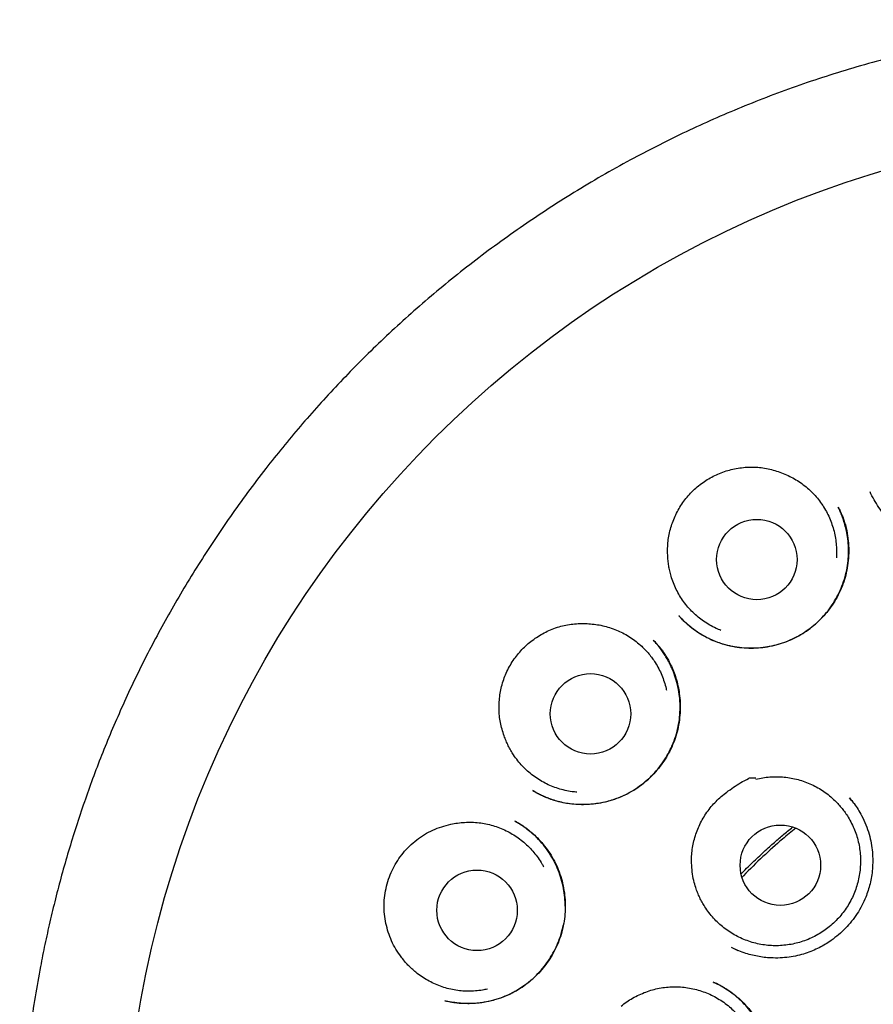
# Model space of a CAD drawing. Header units: millimetres. Extents: x 8 to 692, y 12 to 803.
# Tile 58 of 65: x 375 to 388, y 788 to 803. Entities that reach past the tile are written whole.
import ezdxf

# ---------------------------------------------------------------- set-up
doc = ezdxf.new("R2010")
doc.units = ezdxf.units.MM

msp = doc.modelspace()

# ---------------------------------------------------------------- linework, layer by layer
at = {"color": 7, "linetype": 'Continuous', "lineweight": 30}
for p, q in [((387.875, 795.622), (387.874, 795.625)), ((387.874, 795.622), (387.876, 795.618)), ((387.385, 795.394), (387.389, 795.384)), ((384.963, 793.735), (384.96, 793.739)), ((384.565, 793.366), (384.567, 793.364)), ((382.741, 791.069), (382.734, 791.074)), ((382.466, 790.603), (382.47, 790.601)), ((385.754, 788.685), (385.857, 788.637)), ((385.485, 788.15), (385.493, 788.146))]:
    msp.add_line(p, q, dxfattribs=at)
for centre, radius in [((392.682, 785.017), 16.174), ((386.147, 794.594), 0.613), ((383.612, 792.242), 0.613), ((386.505, 789.935), 0.613), ((381.883, 789.248), 0.613)]:
    msp.add_circle(centre, radius, dxfattribs=at)
for points, knots in [([(392.681, 802.822), (392.505, 802.821), (392.155, 802.818), (391.631, 802.793), (391.111, 802.754), (390.596, 802.701), (390.089, 802.633), (389.591, 802.553), (389.102, 802.459), (388.62, 802.354), (388.143, 802.236), (387.67, 802.105), (387.203, 801.961), (386.744, 801.807), (386.295, 801.641), (385.858, 801.466), (385.433, 801.283), (385.02, 801.093), (384.616, 800.894), (384.204, 800.678), (383.785, 800.444), (383.359, 800.19), (382.945, 799.927), (382.542, 799.655), (382.15, 799.376), (381.771, 799.089), (381.405, 798.796), (381.051, 798.498), (380.71, 798.196), (380.382, 797.889), (380.066, 797.579), (379.763, 797.265), (379.471, 796.948), (379.19, 796.628), (378.921, 796.306), (378.653, 795.969), (378.387, 795.619), (378.124, 795.254), (377.875, 794.888), (377.639, 794.524), (377.416, 794.16), (377.205, 793.797), (377.006, 793.437), (376.817, 793.073), (376.637, 792.707), (376.467, 792.339), (376.308, 791.974), (376.161, 791.613), (376.024, 791.255), (375.895, 790.893), (375.772, 790.524), (375.657, 790.152), (375.552, 789.786), (375.458, 789.427), (375.373, 789.075), (375.297, 788.732), (375.221, 788.351), (375.146, 787.93), (375.076, 787.462), (375.017, 786.989), (374.971, 786.508), (374.938, 786.02), (374.918, 785.525), (374.911, 785.026), (374.919, 784.523), (374.94, 784.019), (374.975, 783.516), (375.025, 783.013), (375.088, 782.507), (375.167, 781.997), (375.262, 781.482), (375.373, 780.964), (375.5, 780.444), (375.644, 779.925), (375.803, 779.409), (375.978, 778.898), (376.168, 778.392), (376.374, 777.889), (376.592, 777.398), (376.822, 776.918), (377.063, 776.451), (377.283, 776.053), (377.478, 775.72), (377.64, 775.453), (377.804, 775.193), (377.977, 774.928), (378.159, 774.661), (378.348, 774.393), (378.533, 774.14), (378.715, 773.901), (378.891, 773.677), (379.06, 773.468), (379.221, 773.274), (379.375, 773.094), (379.522, 772.927), (379.661, 772.772), (379.792, 772.628), (379.916, 772.497), (380.027, 772.381), (380.125, 772.279), (380.212, 772.191), (380.292, 772.111), (380.358, 772.046), (380.411, 771.994), (380.452, 771.954), (380.488, 771.919), (380.518, 771.888), (380.542, 771.861), (380.565, 771.836), (380.579, 771.822), (380.585, 771.816)], [0, 0, 0, 0, 0.012335, 0.024604, 0.036801, 0.04892, 0.060954, 0.072687, 0.084328, 0.095873, 0.107318, 0.118864, 0.130299, 0.141619, 0.152822, 0.163903, 0.174659, 0.185294, 0.195816, 0.20623, 0.217944, 0.229537, 0.241019, 0.252392, 0.263646, 0.274769, 0.285749, 0.296577, 0.307242, 0.317734, 0.328076, 0.338291, 0.348379, 0.358336, 0.368161, 0.377851, 0.388543, 0.399061, 0.409404, 0.41957, 0.429558, 0.439365, 0.44899, 0.458433, 0.468129, 0.477624, 0.486929, 0.496055, 0.504999, 0.51376, 0.523109, 0.532237, 0.541143, 0.549825, 0.558284, 0.566516, 0.574529, 0.585507, 0.59657, 0.607717, 0.618945, 0.630458, 0.642051, 0.653732, 0.665501, 0.677361, 0.689098, 0.700923, 0.712837, 0.724842, 0.737158, 0.74957, 0.762079, 0.774685, 0.787392, 0.799967, 0.812611, 0.825323, 0.838105, 0.850323, 0.862615, 0.874985, 0.882314, 0.88967, 0.896894, 0.903881, 0.911892, 0.919568, 0.92691, 0.933919, 0.940593, 0.946931, 0.952783, 0.958314, 0.963519, 0.968398, 0.972951, 0.977176, 0.981075, 0.984218, 0.987111, 0.989754, 0.992147, 0.993603, 0.994948, 0.996188, 0.997098, 0.998045, 0.999062, 1, 1, 1, 1]), ([(390.678, 796.5), (390.681, 796.483), (390.687, 796.449), (390.695, 796.391), (390.701, 796.327), (390.704, 796.256), (390.702, 796.182), (390.696, 796.091), (390.682, 795.983), (390.655, 795.858), (390.614, 795.729), (390.559, 795.6), (390.489, 795.472), (390.406, 795.351), (390.311, 795.239), (390.208, 795.137), (390.097, 795.047), (389.979, 794.969), (389.856, 794.903), (389.729, 794.85), (389.6, 794.81), (389.469, 794.782), (389.336, 794.765), (389.202, 794.76), (389.066, 794.768), (388.931, 794.788), (388.796, 794.82), (388.663, 794.866), (388.534, 794.925), (388.41, 794.997), (388.294, 795.08), (388.187, 795.174), (388.091, 795.277), (388.005, 795.388), (387.931, 795.505), (387.891, 795.587), (387.871, 795.628)], [0, 0, 0, 0, 0.012873, 0.02686, 0.042141, 0.058763, 0.076168, 0.094246, 0.122613, 0.152471, 0.183811, 0.21664, 0.250931, 0.285394, 0.319432, 0.353052, 0.386256, 0.419053, 0.451466, 0.483505, 0.514985, 0.545912, 0.576811, 0.608017, 0.639549, 0.671429, 0.703684, 0.736353, 0.769393, 0.802683, 0.836174, 0.869428, 0.902405, 0.935133, 0.967647, 1, 1, 1, 1]), ([(384.788, 794.663), (384.787, 794.698), (384.785, 794.768), (384.793, 794.873), (384.809, 794.978), (384.835, 795.081), (384.868, 795.181), (384.91, 795.278), (384.96, 795.372), (385.017, 795.462), (385.082, 795.548), (385.156, 795.629), (385.237, 795.703), (385.323, 795.77), (385.413, 795.827), (385.505, 795.877), (385.602, 795.919), (385.703, 795.953), (385.807, 795.979), (385.914, 795.996), (386.023, 796.005), (386.132, 796.003), (386.239, 795.993), (386.344, 795.973), (386.449, 795.945), (386.516, 795.918), (386.55, 795.905)], [0, 0, 0, 0, 0.040475, 0.081696, 0.122919, 0.164898, 0.205369, 0.246517, 0.287665, 0.329512, 0.371264, 0.413324, 0.456381, 0.499789, 0.539972, 0.58083, 0.621689, 0.663236, 0.704793, 0.746642, 0.789434, 0.832564, 0.873669, 0.915525, 0.957382, 1, 1, 1, 1]), ([(386.55, 795.905), (386.583, 795.891), (386.648, 795.864), (386.743, 795.812), (386.834, 795.752), (386.919, 795.684), (386.998, 795.61), (387.07, 795.53), (387.136, 795.443), (387.193, 795.351), (387.243, 795.255), (387.284, 795.156), (387.318, 795.052), (387.342, 794.946), (387.357, 794.838), (387.362, 794.731), (387.362, 794.658), (387.358, 794.622), (387.358, 794.621)], [0, 0, 0, 0, 0.06552, 0.131494, 0.198903, 0.266808, 0.332566, 0.398782, 0.465712, 0.533617, 0.599136, 0.665111, 0.73252, 0.800425, 0.866182, 0.932399, 0.999329, 1, 1, 1, 1]), ([(387.389, 795.389), (387.391, 795.384), (387.398, 795.371), (387.412, 795.344), (387.429, 795.306), (387.451, 795.255), (387.474, 795.193), (387.497, 795.118), (387.522, 795.013), (387.542, 794.882), (387.55, 794.729), (387.542, 794.578), (387.52, 794.43), (387.484, 794.288), (387.435, 794.151), (387.372, 794.022), (387.298, 793.9), (387.214, 793.787), (387.119, 793.682), (387.014, 793.586), (386.901, 793.5), (386.78, 793.425), (386.652, 793.362), (386.519, 793.311), (386.381, 793.274), (386.241, 793.25), (386.097, 793.24), (385.952, 793.243), (385.806, 793.261), (385.66, 793.293), (385.517, 793.341), (385.377, 793.404), (385.26, 793.473), (385.168, 793.539), (385.102, 793.593), (385.053, 793.638), (385.017, 793.674), (384.992, 793.7), (384.973, 793.722), (384.963, 793.733), (384.959, 793.738)], [0, 0, 0, 0, 0.005067, 0.01181, 0.022236, 0.03528, 0.050982, 0.069373, 0.090398, 0.126541, 0.162275, 0.197568, 0.232391, 0.266729, 0.300591, 0.333995, 0.366996, 0.39993, 0.4329, 0.465909, 0.498965, 0.532085, 0.565304, 0.598523, 0.63161, 0.664712, 0.69818, 0.732064, 0.766389, 0.801186, 0.836506, 0.87228, 0.908391, 0.931591, 0.951612, 0.968406, 0.978908, 0.987641, 0.994646, 1, 1, 1, 1]), ([(384.964, 793.732), (384.984, 793.71), (385.03, 793.661), (385.112, 793.589), (385.21, 793.513), (385.311, 793.449), (385.409, 793.396), (385.5, 793.354), (385.609, 793.313), (385.736, 793.278), (385.881, 793.253), (386.025, 793.243), (386.168, 793.247), (386.307, 793.264), (386.442, 793.293), (386.572, 793.334), (386.697, 793.385), (386.818, 793.448), (386.932, 793.523), (387.04, 793.61), (387.141, 793.707), (387.233, 793.814), (387.315, 793.931), (387.387, 794.057), (387.446, 794.189), (387.493, 794.327), (387.524, 794.467), (387.542, 794.606), (387.546, 794.742), (387.538, 794.875), (387.52, 794.995), (387.496, 795.102), (387.469, 795.192), (387.44, 795.272), (387.413, 795.338), (387.394, 795.377), (387.386, 795.395)], [0, 0, 0, 0, 0.02107, 0.047448, 0.076639, 0.10865, 0.131569, 0.155357, 0.178955, 0.213896, 0.248326, 0.282255, 0.31569, 0.348617, 0.381012, 0.412851, 0.444364, 0.476141, 0.508222, 0.540624, 0.573373, 0.606486, 0.639972, 0.673837, 0.708094, 0.742398, 0.776095, 0.808976, 0.841027, 0.872293, 0.902803, 0.926683, 0.949505, 0.969359, 0.986161, 1, 1, 1, 1]), ([(385.6, 793.514), (385.575, 793.524), (385.516, 793.547), (385.428, 793.594), (385.336, 793.652), (385.25, 793.717), (385.17, 793.789), (385.096, 793.868), (385.028, 793.954), (384.969, 794.044), (384.917, 794.139), (384.873, 794.238), (384.841, 794.333), (384.818, 794.421), (384.803, 794.5), (384.792, 794.581), (384.789, 794.636), (384.788, 794.663)], [0, 0, 0, 0, 0.053635, 0.126409, 0.200376, 0.272003, 0.344131, 0.417036, 0.491003, 0.56263, 0.634759, 0.707663, 0.78163, 0.835785, 0.890156, 0.944966, 1, 1, 1, 1]), ([(382.295, 791.908), (382.284, 791.941), (382.261, 792.007), (382.238, 792.109), (382.223, 792.215), (382.217, 792.321), (382.22, 792.426), (382.231, 792.531), (382.25, 792.636), (382.279, 792.739), (382.316, 792.84), (382.362, 792.939), (382.418, 793.034), (382.481, 793.123), (382.549, 793.204), (382.623, 793.279), (382.703, 793.347), (382.79, 793.41), (382.881, 793.465), (382.978, 793.514), (383.08, 793.554), (383.184, 793.585), (383.29, 793.606), (383.397, 793.618), (383.505, 793.622), (383.577, 793.617), (383.613, 793.614)], [0, 0, 0, 0, 0.040475, 0.081696, 0.122919, 0.164898, 0.205369, 0.246517, 0.287665, 0.329512, 0.371264, 0.413324, 0.456381, 0.499789, 0.539972, 0.58083, 0.621689, 0.663236, 0.704793, 0.746642, 0.789434, 0.832564, 0.873669, 0.915525, 0.957382, 1, 1, 1, 1]), ([(383.613, 793.614), (383.648, 793.61), (383.719, 793.603), (383.825, 793.581), (383.93, 793.551), (384.031, 793.511), (384.128, 793.464), (384.221, 793.408), (384.309, 793.345), (384.385, 793.28), (384.449, 793.216), (384.502, 793.156), (384.552, 793.092), (384.603, 793.017), (384.653, 792.93), (384.699, 792.832), (384.735, 792.731), (384.759, 792.654), (384.767, 792.61), (384.768, 792.602)], [0, 0, 0, 0, 0.064571, 0.129591, 0.196025, 0.262947, 0.327753, 0.393012, 0.458972, 0.525895, 0.574518, 0.623142, 0.672543, 0.721945, 0.788867, 0.853673, 0.918931, 0.984892, 1, 1, 1, 1]), ([(382.734, 791.073), (382.744, 791.067), (382.767, 791.054), (382.811, 791.031), (382.866, 791.003), (382.935, 790.973), (383.011, 790.943), (383.097, 790.916), (383.194, 790.892), (383.302, 790.873), (383.417, 790.863), (383.536, 790.862), (383.667, 790.871), (383.804, 790.893), (383.946, 790.931), (384.083, 790.981), (384.212, 791.044), (384.332, 791.118), (384.443, 791.202), (384.545, 791.296), (384.638, 791.399), (384.722, 791.511), (384.797, 791.633), (384.861, 791.764), (384.912, 791.902), (384.95, 792.048), (384.97, 792.181), (384.977, 792.3), (384.977, 792.403), (384.968, 792.521), (384.947, 792.65), (384.911, 792.786), (384.865, 792.911), (384.817, 793.014), (384.771, 793.097), (384.73, 793.162), (384.682, 793.23), (384.631, 793.297), (384.592, 793.34), (384.575, 793.358)], [0, 0, 0, 0, 0.009293, 0.019098, 0.03521, 0.052977, 0.072279, 0.093119, 0.11705, 0.142749, 0.170222, 0.198849, 0.227258, 0.262374, 0.297027, 0.331191, 0.364855, 0.398029, 0.43073, 0.463009, 0.495521, 0.52857, 0.562161, 0.596305, 0.631024, 0.666362, 0.702177, 0.726259, 0.750521, 0.774697, 0.809551, 0.842696, 0.874158, 0.903959, 0.922916, 0.94115, 0.958544, 0.982174, 1, 1, 1, 1]), ([(384.566, 793.368), (384.574, 793.36), (384.59, 793.343), (384.62, 793.312), (384.654, 793.274), (384.69, 793.227), (384.727, 793.176), (384.763, 793.119), (384.804, 793.05), (384.846, 792.967), (384.888, 792.867), (384.924, 792.757), (384.952, 792.641), (384.972, 792.511), (384.981, 792.371), (384.976, 792.223), (384.957, 792.077), (384.925, 791.936), (384.879, 791.8), (384.821, 791.672), (384.751, 791.551), (384.67, 791.436), (384.578, 791.328), (384.475, 791.227), (384.36, 791.136), (384.235, 791.054), (384.101, 790.985), (383.973, 790.936), (383.858, 790.902), (383.756, 790.881), (383.638, 790.864), (383.505, 790.856), (383.362, 790.862), (383.227, 790.88), (383.114, 790.906), (383.022, 790.934), (382.948, 790.961), (382.885, 790.988), (382.834, 791.013), (382.796, 791.034), (382.764, 791.054), (382.745, 791.065), (382.737, 791.07)], [0, 0, 0, 0, 0.00958, 0.019505, 0.032237, 0.046091, 0.060876, 0.076591, 0.093238, 0.116887, 0.142211, 0.169214, 0.19764, 0.226035, 0.26116, 0.295851, 0.330081, 0.363835, 0.397116, 0.429943, 0.462342, 0.49485, 0.527898, 0.561491, 0.595638, 0.630358, 0.665692, 0.701544, 0.725647, 0.749926, 0.774233, 0.80938, 0.842836, 0.874627, 0.904775, 0.923977, 0.942466, 0.960096, 0.971949, 0.982469, 0.991771, 1, 1, 1, 1]), ([(383.405, 791.049), (383.38, 791.051), (383.319, 791.056), (383.223, 791.075), (383.118, 791.103), (383.016, 791.14), (382.918, 791.185), (382.824, 791.239), (382.734, 791.301), (382.651, 791.37), (382.574, 791.445), (382.502, 791.527), (382.444, 791.608), (382.396, 791.685), (382.358, 791.757), (382.324, 791.831), (382.305, 791.882), (382.295, 791.908)], [0, 0, 0, 0, 0.050447, 0.123466, 0.197682, 0.269551, 0.341922, 0.415072, 0.489288, 0.561157, 0.633528, 0.706678, 0.780894, 0.835232, 0.889786, 0.944781, 1, 1, 1, 1]), ([(386.133, 791.246), (386.167, 791.254), (386.237, 791.269), (386.345, 791.282), (386.454, 791.285), (386.563, 791.28), (386.67, 791.265), (386.776, 791.241), (386.88, 791.208), (386.98, 791.167), (387.077, 791.117), (387.168, 791.06), (387.256, 790.995), (387.33, 790.928), (387.393, 790.863), (387.445, 790.802), (387.494, 790.737), (387.544, 790.661), (387.592, 790.573), (387.637, 790.474), (387.672, 790.372), (387.7, 790.267), (387.718, 790.159), (387.727, 790.051), (387.726, 789.943), (387.717, 789.834), (387.699, 789.727), (387.671, 789.621), (387.636, 789.519), (387.591, 789.42), (387.538, 789.324), (387.477, 789.234), (387.41, 789.15), (387.334, 789.071), (387.253, 788.998), (387.166, 788.933), (387.074, 788.876), (386.977, 788.826), (386.876, 788.784), (386.773, 788.751), (386.667, 788.728), (386.559, 788.713), (386.451, 788.707), (386.342, 788.71), (386.235, 788.723), (386.128, 788.744), (386.023, 788.775), (385.922, 788.814), (385.825, 788.861), (385.731, 788.917), (385.643, 788.981), (385.561, 789.051), (385.485, 789.128), (385.415, 789.212), (385.357, 789.293), (385.311, 789.371), (385.275, 789.443), (385.242, 789.517), (385.211, 789.603), (385.182, 789.708), (385.159, 789.833), (385.154, 789.924), (385.152, 789.969)], [0, 0, 0, 0, 0.0167932, 0.0337031, 0.0509806, 0.0683853, 0.0852546, 0.1022421, 0.1193659, 0.1367706, 0.1536247, 0.1705967, 0.1877512, 0.2051559, 0.2177769, 0.2304472, 0.2432693, 0.2561431, 0.2735477, 0.2904018, 0.3073738, 0.3245284, 0.341933, 0.3587871, 0.3757591, 0.3929136, 0.4103183, 0.4271876, 0.4441751, 0.4612989, 0.4787036, 0.4955729, 0.5125604, 0.5296842, 0.5470889, 0.5639582, 0.5809457, 0.5980695, 0.6154742, 0.6323435, 0.649331, 0.6664548, 0.6838595, 0.7007288, 0.7177163, 0.7348401, 0.7522448, 0.7690989, 0.7860709, 0.8032254, 0.8206301, 0.8374842, 0.8544562, 0.8716107, 0.8890154, 0.9016364, 0.9143067, 0.9271288, 0.9400025, 0.9574072, 0.9785858, 1, 1, 1, 1]), ([(385.152, 789.969), (385.152, 790.004), (385.151, 790.073), (385.162, 790.178), (385.181, 790.282), (385.209, 790.386), (385.244, 790.485), (385.288, 790.582), (385.34, 790.676), (385.401, 790.766), (385.468, 790.85), (385.543, 790.928), (385.624, 791), (385.716, 791.073), (385.818, 791.142), (385.92, 791.209), (385.995, 791.239), (386.029, 791.265), (386.036, 791.265), (386.041, 791.266), (386.057, 791.266), (386.088, 791.267), (386.115, 791.268), (386.13, 791.268)], [0, 0, 0, 0, 0.059262, 0.118526, 0.179483, 0.240442, 0.300342, 0.360242, 0.421811, 0.483378, 0.544286, 0.605201, 0.667616, 0.730047, 0.804206, 0.878631, 0.935117, 0.94603, 0.9464, 0.947767, 0.953232, 0.975094, 1, 1, 1, 1]), ([(387.557, 790.964), (387.581, 790.935), (387.628, 790.877), (387.689, 790.786), (387.751, 790.679), (387.81, 790.554), (387.858, 790.412), (387.891, 790.272), (387.909, 790.136), (387.914, 790.005), (387.909, 789.881), (387.895, 789.764), (387.873, 789.654), (387.843, 789.55), (387.803, 789.438), (387.749, 789.319), (387.677, 789.196), (387.593, 789.08), (387.498, 788.973), (387.394, 788.875), (387.291, 788.795), (387.191, 788.729), (387.096, 788.677), (386.994, 788.629), (386.884, 788.589), (386.764, 788.556), (386.635, 788.532), (386.499, 788.52), (386.372, 788.521), (386.257, 788.53), (386.156, 788.546), (386.054, 788.569), (385.95, 788.6), (385.85, 788.637), (385.787, 788.668), (385.758, 788.683)], [0, 0, 0, 0, 0.027668, 0.054681, 0.081046, 0.119389, 0.156321, 0.191619, 0.225267, 0.257305, 0.287754, 0.316623, 0.343919, 0.370118, 0.396271, 0.431144, 0.466045, 0.500987, 0.535973, 0.570985, 0.605999, 0.632248, 0.65851, 0.685844, 0.714739, 0.7452, 0.777239, 0.810877, 0.846126, 0.870532, 0.895661, 0.921522, 0.948122, 0.975482, 1, 1, 1, 1]), ([(387.626, 790.876), (387.625, 790.878), (387.604, 790.909), (387.58, 790.937), (387.557, 790.964)], [0, 0, 0, 0, 0.059187, 1, 1, 1, 1]), ([(380.726, 788.54), (380.699, 788.578), (380.644, 788.655), (380.579, 788.781), (380.528, 788.912), (380.492, 789.049), (380.47, 789.188), (380.464, 789.331), (380.474, 789.475), (380.501, 789.619), (380.544, 789.757), (380.601, 789.887), (380.672, 790.009), (380.755, 790.123), (380.853, 790.229), (380.962, 790.324), (381.081, 790.406), (381.209, 790.473), (381.343, 790.526), (381.436, 790.548), (381.482, 790.559)], [0, 0, 0, 0, 0.054899, 0.109981, 0.164895, 0.219715, 0.274697, 0.329516, 0.386208, 0.443093, 0.49978, 0.554208, 0.608801, 0.663234, 0.719623, 0.776191, 0.832562, 0.888308, 0.94424, 1, 1, 1, 1]), ([(382.462, 790.607), (382.47, 790.602), (382.487, 790.593), (382.523, 790.573), (382.573, 790.543), (382.638, 790.497), (382.709, 790.441), (382.788, 790.368), (382.871, 790.28), (382.955, 790.174), (383.03, 790.059), (383.095, 789.934), (383.148, 789.8), (383.189, 789.66), (383.215, 789.516), (383.228, 789.371), (383.226, 789.227), (383.212, 789.085), (383.184, 788.947), (383.144, 788.813), (383.092, 788.685), (383.029, 788.564), (382.955, 788.45), (382.87, 788.342), (382.775, 788.241), (382.669, 788.147), (382.553, 788.063), (382.428, 787.989), (382.293, 787.927), (382.167, 787.884), (382.054, 787.856), (381.956, 787.839), (381.846, 787.827), (381.727, 787.824), (381.604, 787.832), (381.492, 787.848), (381.423, 787.863), (381.39, 787.871)], [0, 0, 0, 0, 0.006937, 0.015259, 0.030531, 0.049321, 0.071265, 0.093938, 0.124743, 0.156214, 0.18836, 0.2212, 0.25476, 0.289013, 0.323243, 0.357163, 0.390748, 0.423972, 0.456816, 0.489277, 0.521372, 0.553119, 0.584604, 0.61645, 0.648812, 0.681698, 0.715118, 0.749099, 0.783671, 0.818632, 0.842144, 0.865665, 0.888204, 0.919882, 0.949046, 0.975737, 1, 1, 1, 1]), ([(381.482, 790.559), (381.517, 790.566), (381.587, 790.58), (381.694, 790.59), (381.803, 790.592), (381.912, 790.584), (382.019, 790.567), (382.123, 790.542), (382.227, 790.507), (382.326, 790.464), (382.421, 790.412), (382.511, 790.353), (382.597, 790.286), (382.677, 790.212), (382.75, 790.132), (382.815, 790.046), (382.863, 789.973), (382.887, 789.927), (382.894, 789.913)], [0, 0, 0, 0, 0.063746, 0.127934, 0.193518, 0.259584, 0.323561, 0.387985, 0.453102, 0.519168, 0.582914, 0.647102, 0.712686, 0.778752, 0.842729, 0.907153, 0.97227, 1, 1, 1, 1]), ([(383.225, 789.311), (383.224, 789.354), (383.222, 789.446), (383.202, 789.583), (383.169, 789.723), (383.122, 789.861), (383.061, 789.995), (382.985, 790.124), (382.896, 790.246), (382.802, 790.349), (382.712, 790.432), (382.634, 790.494), (382.566, 790.542), (382.51, 790.579), (382.475, 790.599), (382.461, 790.607)], [0, 0, 0, 0, 0.0829677, 0.1728696, 0.2638214, 0.3558917, 0.4491712, 0.5437962, 0.6395123, 0.7360792, 0.8091522, 0.8720083, 0.9247101, 0.9673339, 1, 1, 1, 1]), ([(385.908, 789.804), (385.928, 789.825), (386.006, 789.905), (386.143, 790.037), (386.31, 790.192), (386.467, 790.329), (386.592, 790.436), (386.667, 790.497), (386.694, 790.518)], [0, 0, 0, 0, 0.08124, 0.31604, 0.536528, 0.726053, 0.903523, 1, 1, 1, 1]), ([(386.739, 790.5), (386.671, 790.445), (386.5, 790.306), (386.235, 790.064), (386.031, 789.869), (385.929, 789.76), (385.921, 789.752)], [0, 0, 0, 0, 0.2355164, 0.5969758, 0.9700308, 1, 1, 1, 1]), ([(381.391, 787.87), (381.396, 787.869), (381.409, 787.866), (381.437, 787.86), (381.477, 787.853), (381.531, 787.844), (381.597, 787.836), (381.676, 787.831), (381.784, 787.829), (381.915, 787.838), (382.065, 787.863), (382.209, 787.902), (382.347, 787.955), (382.478, 788.02), (382.599, 788.097), (382.711, 788.185), (382.813, 788.282), (382.905, 788.388), (382.987, 788.502), (383.058, 788.624), (383.118, 788.751), (383.165, 788.882), (383.186, 788.972), (383.196, 789.016)], [0, 0, 0, 0, 0.007265, 0.01795, 0.035485, 0.058251, 0.086295, 0.119653, 0.157726, 0.221908, 0.28537, 0.348056, 0.40992, 0.470942, 0.531145, 0.590562, 0.649346, 0.708067, 0.766823, 0.825621, 0.884478, 0.943428, 1, 1, 1, 1]), ([(382.041, 788.047), (382.016, 788.042), (381.956, 788.028), (381.857, 788.017), (381.749, 788.013), (381.641, 788.019), (381.534, 788.033), (381.428, 788.057), (381.324, 788.089), (381.224, 788.131), (381.128, 788.18), (381.036, 788.237), (380.956, 788.297), (380.887, 788.357), (380.83, 788.414), (380.775, 788.475), (380.742, 788.518), (380.726, 788.54)], [0, 0, 0, 0, 0.052029, 0.124926, 0.199019, 0.270768, 0.343018, 0.416046, 0.490139, 0.561888, 0.634139, 0.707167, 0.781259, 0.835506, 0.889969, 0.944873, 1, 1, 1, 1]), ([(384.833, 785.317), (384.839, 785.317), (384.851, 785.317), (384.878, 785.317), (384.916, 785.318), (384.966, 785.32), (385.027, 785.325), (385.1, 785.333), (385.199, 785.35), (385.32, 785.38), (385.455, 785.428), (385.584, 785.489), (385.704, 785.562), (385.816, 785.644), (385.919, 785.736), (386.012, 785.835), (386.095, 785.942), (386.168, 786.055), (386.231, 786.175), (386.282, 786.301), (386.322, 786.433), (386.349, 786.567), (386.364, 786.705), (386.366, 786.843), (386.355, 786.983), (386.332, 787.121), (386.295, 787.256), (386.246, 787.385), (386.187, 787.507), (386.118, 787.62), (386.041, 787.724), (385.957, 787.82), (385.867, 787.906), (385.773, 787.982), (385.677, 788.049), (385.581, 788.107), (385.515, 788.138), (385.482, 788.153)], [0, 0, 0, 0, 0.00412, 0.010032, 0.019588, 0.031874, 0.046913, 0.064711, 0.085242, 0.120859, 0.156033, 0.190783, 0.225135, 0.259115, 0.292731, 0.325987, 0.358888, 0.391688, 0.424768, 0.458135, 0.491595, 0.525156, 0.558858, 0.592727, 0.626788, 0.661065, 0.695382, 0.729183, 0.762318, 0.794734, 0.82647, 0.857553, 0.888002, 0.917764, 0.946359, 0.973752, 1, 1, 1, 1]), ([(384.079, 787.788), (384.107, 787.81), (384.163, 787.854), (384.254, 787.911), (384.351, 787.962), (384.452, 788.004), (384.555, 788.038), (384.66, 788.062), (384.768, 788.078), (384.877, 788.084), (384.985, 788.081), (385.093, 788.07), (385.2, 788.048), (385.304, 788.019), (385.405, 787.98), (385.503, 787.933), (385.597, 787.878), (385.686, 787.815), (385.769, 787.745), (385.845, 787.668), (385.915, 787.585), (385.978, 787.496), (386.033, 787.402), (386.08, 787.305), (386.119, 787.203), (386.149, 787.098), (386.17, 786.992), (386.182, 786.884), (386.185, 786.775), (386.178, 786.666), (386.163, 786.558), (386.139, 786.453), (386.105, 786.349), (386.064, 786.248), (386.013, 786.152), (385.956, 786.06), (385.89, 785.973), (385.817, 785.892), (385.738, 785.818), (385.653, 785.751), (385.562, 785.69), (385.467, 785.638), (385.368, 785.594), (385.266, 785.558), (385.16, 785.531), (385.052, 785.514), (384.944, 785.505), (384.836, 785.505), (384.728, 785.515), (384.62, 785.534), (384.516, 785.562), (384.414, 785.598), (384.315, 785.643), (384.22, 785.696), (384.13, 785.757), (384.046, 785.825), (383.967, 785.9), (383.889, 785.989), (383.814, 786.092), (383.771, 786.171), (383.749, 786.211)], [0, 0, 0, 0, 0.016793, 0.033704, 0.050981, 0.068386, 0.085241, 0.102213, 0.119367, 0.136772, 0.153627, 0.170599, 0.187754, 0.205159, 0.221952, 0.238862, 0.25614, 0.273545, 0.290399, 0.307371, 0.324526, 0.341931, 0.358785, 0.375757, 0.392912, 0.410317, 0.427171, 0.444144, 0.461298, 0.478703, 0.495558, 0.51253, 0.529685, 0.54709, 0.563944, 0.580916, 0.598071, 0.615476, 0.63233, 0.649302, 0.666457, 0.683862, 0.700716, 0.717688, 0.734843, 0.752248, 0.769102, 0.786075, 0.803229, 0.820634, 0.837489, 0.854461, 0.871616, 0.88902, 0.905814, 0.922724, 0.940002, 0.957407, 0.978586, 1, 1, 1, 1]), ([(385.49, 788.15), (385.495, 788.148), (385.507, 788.142), (385.532, 788.131), (385.567, 788.115), (385.611, 788.092), (385.664, 788.062), (385.724, 788.024), (385.804, 787.965), (385.899, 787.884), (386, 787.78), (386.09, 787.667), (386.168, 787.548), (386.233, 787.423), (386.286, 787.294), (386.326, 787.162), (386.353, 787.028), (386.368, 786.893), (386.37, 786.757), (386.36, 786.622), (386.338, 786.487), (386.303, 786.353), (386.256, 786.223), (386.196, 786.097), (386.124, 785.976), (386.04, 785.862), (385.946, 785.757), (385.843, 785.662), (385.734, 785.578), (385.621, 785.506), (385.503, 785.445), (385.383, 785.395), (385.27, 785.361), (385.165, 785.337), (385.073, 785.323), (384.988, 785.316), (384.911, 785.315), (384.863, 785.316), (384.84, 785.317)], [0, 0, 0, 0, 0.004796, 0.011179, 0.02105, 0.033406, 0.048282, 0.065703, 0.085686, 0.121496, 0.156957, 0.192053, 0.226793, 0.261191, 0.295277, 0.329037, 0.362273, 0.395159, 0.428176, 0.461369, 0.494743, 0.528307, 0.562073, 0.596067, 0.630308, 0.664809, 0.699458, 0.733622, 0.767185, 0.800122, 0.832419, 0.864077, 0.895109, 0.919481, 0.942459, 0.963493, 0.982646, 1, 1, 1, 1])]:
    msp.add_open_spline(points, degree=3, knots=knots, dxfattribs=at)

doc.saveas('drawing.dxf')
